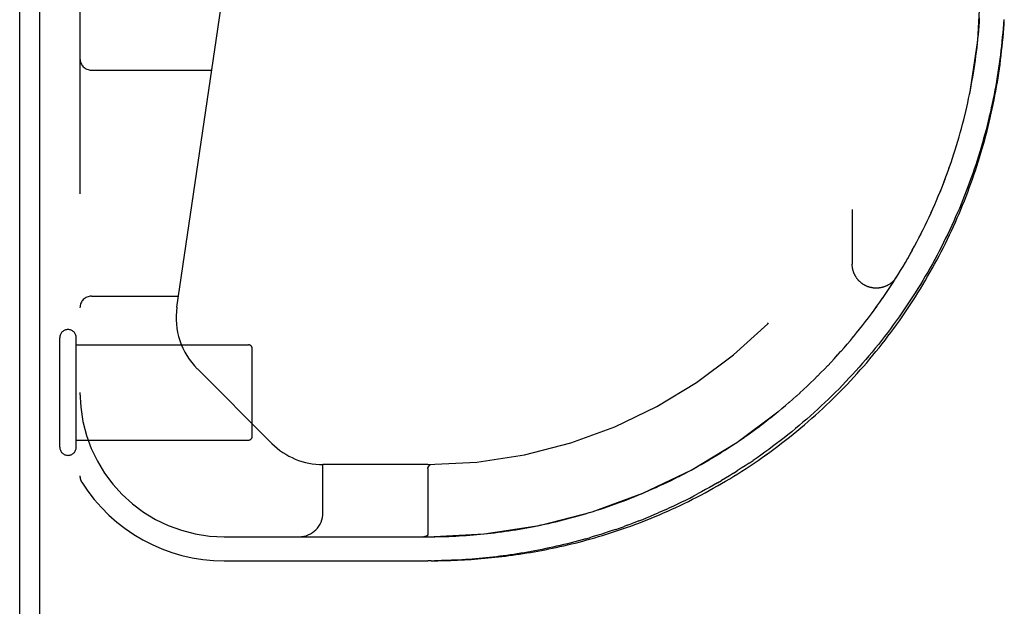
# Model space of a CAD drawing. Header units: inches. Extents: x 0 to 179, y 0 to 116.
# Tile 21 of 234: x 32.69 to 35.25, y 17.01 to 18.53. Entities that reach past the tile are written whole.
import ezdxf

# ---------------------------------------------------------------- set-up
doc = ezdxf.new("R2010")
doc.units = ezdxf.units.IN
doc.header["$LTSCALE"] = 9.842105
doc.header["$MEASUREMENT"] = 0
doc.linetypes.add('HIDDEN', pattern=[0.2, 0.1, -0.1])
doc.layers.get('0').update_dxf_attribs({"linetype": 'CONTINUOUS'})
doc.layers.add('DEFAULT_2', color=8, linetype='HIDDEN')
doc.layers.add('LEFTHAND_DOOR_ASSEMBLY', color=7, linetype='CONTINUOUS')

msp = doc.modelspace()

# ---------------------------------------------------------------- linework, layer by layer
at = {"color": 7, "linetype": 'Continuous'}
msp.add_line((32.7465, 7.7804), (32.7465, 19.5504), dxfattribs=at)
at = {"color": 3, "linetype": 'Continuous'}
msp.add_line((32.6945, 7.8914), (32.6945, 19.4394), dxfattribs=at)
at = {"layer": 'DEFAULT_2', "color": 8, "linetype": 'HIDDEN'}
for p, q in [((32.7985, 17.4194), (32.7985, 17.7034)), ((32.8415, 17.4194), (32.8415, 17.7034)), ((32.8415, 17.6854), (33.2885, 17.6854)), ((33.2985, 17.4474), (33.2985, 17.6754)), ((32.8415, 17.4374), (33.2885, 17.4374))]:
    msp.add_line(p, q, dxfattribs=at)
for centre, radius, start, end in [((32.82, 17.7034), 0.0215, 360, 180), ((33.2885, 17.6754), 0.01, 360, 90), ((33.2885, 17.4474), 0.01, 270, 0), ((32.82, 17.4194), 0.0215, 180, 0)]:
    msp.add_arc(centre, radius, start, end, dxfattribs=at)
at = {"layer": 'LEFTHAND_DOOR_ASSEMBLY', "color": 8, "linetype": 'HIDDEN'}
for p, q in [((32.851, 19.0614), (32.851, 17.3445)), ((33.1029, 17.7828), (33.2861, 19.0296)), ((35.187, 18.5128), (35.1878, 18.5239)), ((35.1878, 18.5238), (35.1885, 18.5349)), ((35.1851, 18.4907), (35.1861, 18.5018)), ((35.1861, 18.5018), (35.187, 18.5128)), ((35.1829, 18.4686), (35.184, 18.4797)), ((35.184, 18.4797), (35.1851, 18.4907)), ((35.1789, 18.4354), (35.1803, 18.4465)), ((35.1803, 18.4465), (35.1817, 18.4576)), ((35.1817, 18.4576), (35.1829, 18.4686)), ((35.1758, 18.4133), (35.1774, 18.4244)), ((35.1774, 18.4244), (35.1789, 18.4355)), ((32.881, 18.3989), (33.1934, 18.3989)), ((35.1724, 18.3912), (35.1742, 18.4023)), ((35.1742, 18.4022), (35.1758, 18.4133)), ((35.1644, 18.3469), (35.1666, 18.358)), ((35.1285, 18.203), (35.1318, 18.2142)), ((35.1318, 18.2141), (35.1351, 18.2252)), ((35.1025, 18.126), (35.1065, 18.1371)), ((35.1065, 18.1371), (35.1104, 18.148)), ((35.0718, 18.0494), (35.0765, 18.0604)), ((34.8574, 18.0364), (34.8574, 17.8948)), ((35.0622, 18.0278), (35.067, 18.0387)), ((35.0361, 17.9737), (35.0416, 17.9846)), ((35.0415, 17.9845), (35.0469, 17.9954)), ((35.0307, 17.963), (35.0362, 17.9739)), ((35.0136, 17.931), (35.0194, 17.9418)), ((35.0194, 17.9418), (35.0251, 17.9524)), ((34.9956, 17.8992), (35.0018, 17.9099)), ((35.0017, 17.9097), (35.0078, 17.9205)), ((35.0077, 17.9203), (35.0137, 17.9311)), ((34.9831, 17.8782), (34.9895, 17.8888)), ((34.9894, 17.8887), (34.9957, 17.8993)), ((34.9636, 17.8469), (34.9703, 17.8574)), ((34.9702, 17.8573), (34.9768, 17.8679)), ((34.9767, 17.8677), (34.9832, 17.8783)), ((34.95, 17.8262), (34.957, 17.8367)), ((34.9568, 17.8365), (34.9637, 17.847)), ((32.881, 17.8114), (33.1071, 17.8114)), ((34.929, 17.7955), (34.9362, 17.8059)), ((34.9361, 17.8057), (34.9432, 17.8161)), ((34.9431, 17.8159), (34.9501, 17.8264)), ((34.9146, 17.7755), (34.9219, 17.7856)), ((34.892, 17.7454), (34.8997, 17.7555)), ((34.8996, 17.7553), (34.9072, 17.7655)), ((34.9071, 17.7653), (34.9146, 17.7755)), ((34.8765, 17.7257), (34.8845, 17.7357)), ((34.8843, 17.7355), (34.8921, 17.7455)), ((34.8526, 17.6966), (34.8608, 17.7064)), ((34.8607, 17.7062), (34.8688, 17.7161)), ((34.8687, 17.7159), (34.8767, 17.7258)), ((34.8279, 17.668), (34.8364, 17.6777)), ((34.8362, 17.6775), (34.8446, 17.6872)), ((34.8445, 17.687), (34.8528, 17.6967)), ((34.811, 17.6493), (34.8196, 17.6588)), ((34.8195, 17.6586), (34.8281, 17.6682)), ((34.785, 17.6218), (34.7939, 17.6311)), ((34.7937, 17.6309), (34.8026, 17.6403)), ((34.8024, 17.6401), (34.8111, 17.6495)), ((33.3495, 17.429), (33.156, 17.6225)), ((34.7582, 17.5951), (34.7674, 17.6041)), ((34.7672, 17.6039), (34.7763, 17.613)), ((34.7761, 17.6128), (34.7851, 17.622)), ((34.7308, 17.569), (34.7403, 17.5778)), ((34.74, 17.5776), (34.7494, 17.5865)), ((34.7492, 17.5863), (34.7584, 17.5953)), ((34.7029, 17.5438), (34.7125, 17.5523)), ((34.7123, 17.5521), (34.7218, 17.5607)), ((34.7216, 17.5605), (34.7311, 17.5692)), ((34.6743, 17.5193), (34.6841, 17.5276)), ((34.6839, 17.5274), (34.6936, 17.5357)), ((34.6934, 17.5355), (34.7031, 17.544)), ((34.6453, 17.4958), (34.6553, 17.5037)), ((34.655, 17.5035), (34.6649, 17.5116)), ((34.6647, 17.5114), (34.6745, 17.5195)), ((34.6059, 17.4658), (34.6161, 17.4733)), ((34.6158, 17.4731), (34.6259, 17.4808)), ((34.6257, 17.4806), (34.6358, 17.4883)), ((34.6355, 17.4881), (34.6455, 17.496)), ((34.5761, 17.4444), (34.5863, 17.4516)), ((34.586, 17.4514), (34.5963, 17.4587)), ((34.596, 17.4585), (34.6062, 17.466)), ((34.5358, 17.4173), (34.5462, 17.4241)), ((34.5459, 17.4239), (34.5562, 17.4308)), ((34.556, 17.4306), (34.5663, 17.4376)), ((34.566, 17.4375), (34.5763, 17.4446)), ((34.4953, 17.392), (34.5057, 17.3983)), ((34.5054, 17.3982), (34.5158, 17.4046)), ((34.5155, 17.4044), (34.5259, 17.411)), ((34.5256, 17.4108), (34.536, 17.4175)), ((33.4824, 17.2489), (33.4824, 17.3739)), ((33.7547, 17.3739), (33.4824, 17.3739)), ((33.7612, 17.3739), (33.7615, 17.3739)), ((33.7614, 17.3739), (33.7616, 17.3739)), ((34.4551, 17.3687), (34.4653, 17.3745)), ((34.4651, 17.3743), (34.4753, 17.3802)), ((34.4751, 17.3801), (34.4854, 17.3861)), ((34.4852, 17.386), (34.4955, 17.3922)), ((34.5897, 17.3777), (34.5999, 17.3846)), ((33.7547, 17.3636), (33.7547, 17.192)), ((33.7571, 17.3694), (33.7559, 17.3677)), ((33.7559, 17.3677), (33.7571, 17.3694)), ((34.406, 17.3425), (34.4159, 17.3476)), ((34.4157, 17.3475), (34.4257, 17.3527)), ((34.4255, 17.3526), (34.4355, 17.358)), ((34.4353, 17.3579), (34.4454, 17.3633)), ((34.4452, 17.3632), (34.4553, 17.3688)), ((34.5486, 17.3512), (34.5589, 17.3576)), ((34.3483, 17.3148), (34.3579, 17.3192)), ((34.3867, 17.3329), (34.3965, 17.3377)), ((34.3963, 17.3377), (34.4062, 17.3426)), ((34.5074, 17.3264), (34.5177, 17.3324)), ((34.2231, 17.2649), (34.233, 17.2684)), ((34.1646, 17.2461), (34.1744, 17.2491)), ((34.184, 17.2521), (34.1939, 17.2552)), ((34.1938, 17.2552), (34.2037, 17.2584)), ((34.2036, 17.2584), (34.2135, 17.2616)), ((34.2134, 17.2616), (34.2232, 17.265)), ((34.273, 17.2162), (34.2631, 17.2126)), ((34.273, 17.2162), (34.283, 17.2199)), ((33.7545, 17.1907), (33.7545, 17.1909)), ((33.226, 17.1864), (33.7547, 17.1864)), ((33.7426, 17.1864), (33.742, 17.1864)), ((33.7437, 17.1864), (33.7432, 17.1864)), ((33.7442, 17.1865), (33.7448, 17.1865)), ((33.7447, 17.1865), (33.7453, 17.1866)), ((33.7452, 17.1866), (33.7457, 17.1866)), ((33.7457, 17.1866), (33.7462, 17.1867)), ((33.7462, 17.1867), (33.7466, 17.1867)), ((33.7466, 17.1867), (33.7471, 17.1868)), ((34.1653, 17.1811), (34.1749, 17.1839)), ((33.226, 17.1239), (33.7547, 17.1239)), ((33.7636, 17.1239), (33.7547, 17.1239)), ((33.7632, 17.1239), (33.7724, 17.124))]:
    msp.add_line(p, q, dxfattribs=at)
for points in [[(35.2509, 18.5302), (35.2502, 18.5187), (35.2493, 18.5073), (35.2484, 18.4958), (35.2474, 18.4844), (35.2463, 18.4729), (35.2451, 18.4614), (35.2438, 18.45), (35.2424, 18.4385), (35.2409, 18.427), (35.2394, 18.4156), (35.2377, 18.4041), (35.236, 18.3926), (35.2342, 18.3812), (35.2323, 18.3697), (35.2303, 18.3582), (35.2282, 18.3468), (35.226, 18.3353), (35.2237, 18.3238), (35.2213, 18.3124), (35.2188, 18.3009), (35.2163, 18.2895), (35.2136, 18.278), (35.2109, 18.2666), (35.208, 18.2552), (35.2051, 18.2437), (35.2021, 18.2323), (35.1989, 18.2209), (35.1957, 18.2095), (35.1924, 18.1981), (35.189, 18.1867), (35.1855, 18.1753), (35.1819, 18.164), (35.1782, 18.1526), (35.1744, 18.1412), (35.1705, 18.1299), (35.1665, 18.1186), (35.1624, 18.1073), (35.1582, 18.096), (35.1539, 18.0847), (35.1495, 18.0734), (35.1451, 18.0622), (35.1405, 18.0509), (35.1358, 18.0397), (35.131, 18.0285), (35.1261, 18.0173), (35.1212, 18.0062), (35.1161, 17.995), (35.1109, 17.9839), (35.1056, 17.9728), (35.1002, 17.9618), (35.0948, 17.9507), (35.0892, 17.9397), (35.0835, 17.9287), (35.0777, 17.9178), (35.0718, 17.9068), (35.0659, 17.8959), (35.0598, 17.885), (35.0536, 17.8742), (35.0473, 17.8634), (35.0409, 17.8526), (35.0344, 17.8419), (35.0278, 17.8312), (35.0212, 17.8206), (35.0144, 17.8099), (35.0075, 17.7994), (35.0005, 17.7888), (34.9934, 17.7784), (34.9862, 17.7679), (34.979, 17.7575), (34.9716, 17.7472), (34.9641, 17.7369), (34.9565, 17.7266), (34.9489, 17.7165), (34.9411, 17.7063), (34.9333, 17.6962), (34.9253, 17.6862), (34.9173, 17.6763), (34.9092, 17.6664), (34.9009, 17.6565), (34.8926, 17.6468), (34.8842, 17.6371), (34.8758, 17.6274), (34.8672, 17.6179), (34.8585, 17.6084), (34.8498, 17.5989), (34.841, 17.5896), (34.8321, 17.5803), (34.8231, 17.5711), (34.8141, 17.562), (34.8049, 17.553), (34.7957, 17.544), (34.7865, 17.5352), (34.7771, 17.5264), (34.7677, 17.5177), (34.7583, 17.5091), (34.7488, 17.5006), (34.7392, 17.4922), (34.7295, 17.4838), (34.7198, 17.4756), (34.7101, 17.4675), (34.7002, 17.4594), (34.6904, 17.4515), (34.6805, 17.4436), (34.6705, 17.4359), (34.6605, 17.4283), (34.6505, 17.4207), (34.6404, 17.4133), (34.6303, 17.406), (34.6202, 17.3987), (34.6101, 17.3916), (34.5999, 17.3846)], [(35.2444, 18.4369), (35.2457, 18.4486), (35.247, 18.4602), (35.2481, 18.4718), (35.2492, 18.4834), (35.2502, 18.495), (35.2511, 18.5066), (35.2519, 18.5182), (35.2526, 18.5299)], [(33.7632, 17.1239), (33.7718, 17.124), (33.7804, 17.1241), (33.7891, 17.1243), (33.7977, 17.1245), (33.8063, 17.1247), (33.8149, 17.125), (33.8236, 17.1253), (33.8323, 17.1257), (33.841, 17.1262), (33.8497, 17.1266), (33.8584, 17.1272), (33.8672, 17.1277), (33.8759, 17.1284), (33.8847, 17.129), (33.8936, 17.1298), (33.9025, 17.1305), (33.9114, 17.1314), (33.9203, 17.1322), (33.9293, 17.1332), (33.9383, 17.1342), (33.9474, 17.1352), (33.9565, 17.1363), (33.9656, 17.1375), (33.9748, 17.1387), (33.984, 17.14), (33.9932, 17.1414), (34.0026, 17.1428), (34.0119, 17.1443), (34.0213, 17.1458), (34.0308, 17.1474), (34.0402, 17.1491), (34.0498, 17.1509), (34.0594, 17.1527), (34.069, 17.1546), (34.0787, 17.1566), (34.0884, 17.1587), (34.0982, 17.1608), (34.108, 17.163), (34.1179, 17.1653), (34.1278, 17.1677), (34.1378, 17.1701), (34.1478, 17.1727), (34.1579, 17.1753), (34.168, 17.1781), (34.1781, 17.1809), (34.1883, 17.1838), (34.1986, 17.1868), (34.2089, 17.1898), (34.2192, 17.193), (34.2296, 17.1963), (34.24, 17.1997), (34.2504, 17.2032), (34.2609, 17.2067), (34.2714, 17.2104), (34.2819, 17.2142), (34.2925, 17.2181), (34.3031, 17.2221), (34.3138, 17.2262), (34.3244, 17.2304), (34.3351, 17.2347), (34.3458, 17.2391), (34.3565, 17.2436), (34.3672, 17.2482), (34.378, 17.2529), (34.3888, 17.2578), (34.3995, 17.2627), (34.4103, 17.2678), (34.4211, 17.273), (34.4319, 17.2783), (34.4427, 17.2837), (34.4534, 17.2892), (34.4642, 17.2948), (34.475, 17.3005), (34.4857, 17.3063), (34.4965, 17.3123), (34.5072, 17.3183), (34.5179, 17.3245), (34.5286, 17.3308), (34.5392, 17.3371), (34.5498, 17.3436), (34.5604, 17.3502), (34.571, 17.3569), (34.5815, 17.3637), (34.592, 17.3706), (34.6024, 17.3776), (34.6128, 17.3847), (34.6231, 17.3919), (34.6335, 17.3992), (34.6437, 17.4066), (34.6539, 17.4141), (34.6641, 17.4217), (34.6741, 17.4294), (34.6842, 17.4371), (34.6941, 17.445), (34.7041, 17.453), (34.7139, 17.461), (34.7237, 17.4692), (34.7334, 17.4774), (34.743, 17.4857), (34.7526, 17.4941), (34.7621, 17.5026), (34.7715, 17.5111), (34.7808, 17.5198), (34.7901, 17.5285), (34.7993, 17.5373), (34.8084, 17.5461), (34.8175, 17.5551), (34.8264, 17.5641), (34.8353, 17.5732), (34.8441, 17.5824), (34.8528, 17.5916), (34.8614, 17.6009), (34.8699, 17.6103), (34.8783, 17.6197), (34.8867, 17.6292), (34.895, 17.6387), (34.9031, 17.6483), (34.9112, 17.658), (34.9192, 17.6678), (34.9271, 17.6775), (34.9349, 17.6874), (34.9427, 17.6973), (34.9503, 17.7073), (34.9578, 17.7173), (34.9653, 17.7273), (34.9726, 17.7374), (34.9799, 17.7476), (34.987, 17.7578), (34.9941, 17.7681), (35.0011, 17.7784), (35.0079, 17.7887), (35.0147, 17.7991), (35.0214, 17.8096), (35.028, 17.82), (35.0345, 17.8306), (35.0409, 17.8411), (35.0472, 17.8517), (35.0534, 17.8623), (35.0595, 17.873), (35.0655, 17.8837), (35.0714, 17.8945), (35.0773, 17.9052), (35.083, 17.9161), (35.0886, 17.9269), (35.0942, 17.9378), (35.0996, 17.9487), (35.1049, 17.9596), (35.1102, 17.9706), (35.1153, 17.9816), (35.1204, 17.9926), (35.1254, 18.0036), (35.1302, 18.0147), (35.135, 18.0258), (35.1397, 18.0369), (35.1443, 18.0481), (35.1488, 18.0593), (35.1531, 18.0705), (35.1574, 18.0817), (35.1616, 18.0929), (35.1658, 18.1042), (35.1698, 18.1155), (35.1737, 18.1268), (35.1775, 18.1381), (35.1812, 18.1494), (35.1849, 18.1608), (35.1884, 18.1721), (35.1919, 18.1835), (35.1952, 18.1949), (35.1985, 18.2063), (35.2017, 18.2178), (35.2047, 18.2292), (35.2077, 18.2407), (35.2106, 18.2521), (35.2134, 18.2636), (35.2161, 18.2751), (35.2187, 18.2866), (35.2213, 18.2981), (35.2237, 18.3097), (35.226, 18.3212), (35.2283, 18.3327), (35.2304, 18.3443), (35.2325, 18.3559), (35.2345, 18.3674), (35.2363, 18.379), (35.2381, 18.3906), (35.2398, 18.4022), (35.2414, 18.4138), (35.243, 18.4254), (35.2444, 18.437)], [(35.1666, 18.3579), (35.1686, 18.369), (35.1705, 18.3801), (35.1724, 18.3912)], [(35.1666, 18.358), (35.1686, 18.3691), (35.1705, 18.3801)], [(35.135, 18.2251), (35.1382, 18.2362), (35.1412, 18.2472), (35.1442, 18.2583), (35.147, 18.2693), (35.1498, 18.2804), (35.1525, 18.2915), (35.155, 18.3026), (35.1575, 18.3136), (35.1599, 18.3247), (35.1622, 18.3358), (35.1644, 18.3469)], [(35.1351, 18.2252), (35.1382, 18.2363), (35.1412, 18.2473), (35.1442, 18.2584), (35.147, 18.2694), (35.1498, 18.2805), (35.1525, 18.2916), (35.155, 18.3026), (35.1575, 18.3137), (35.1599, 18.3248), (35.1622, 18.3358)], [(35.1142, 18.1589), (35.1179, 18.17), (35.1215, 18.181), (35.1251, 18.192), (35.1285, 18.2031)], [(35.1143, 18.159), (35.118, 18.1701), (35.1216, 18.1811), (35.1251, 18.1921)], [(35.1065, 18.1369), (35.1104, 18.1479), (35.1143, 18.159)], [(35.0765, 18.0603), (35.081, 18.0712), (35.0855, 18.0821), (35.0899, 18.0931), (35.0942, 18.104), (35.0984, 18.115), (35.1026, 18.1261)], [(35.0765, 18.0604), (35.0811, 18.0714), (35.0856, 18.0823), (35.09, 18.0932), (35.0943, 18.1041), (35.0985, 18.1151)], [(35.0621, 18.0277), (35.067, 18.0386), (35.0718, 18.0496)], [(35.0468, 17.9953), (35.052, 18.0061), (35.0571, 18.0169), (35.0622, 18.0278)], [(35.0469, 17.9954), (35.0521, 18.0062), (35.0572, 18.017)], [(35.0194, 17.9416), (35.0251, 17.9523), (35.0307, 17.9631)], [(34.9729, 17.8617), (34.9723, 17.8608), (34.9717, 17.8598), (34.9711, 17.8589), (34.9705, 17.858), (34.9698, 17.8571), (34.9691, 17.8562), (34.9684, 17.8553), (34.9676, 17.8544), (34.9669, 17.8536), (34.9661, 17.8527), (34.9654, 17.8519), (34.9646, 17.8511), (34.9638, 17.8503), (34.963, 17.8495), (34.9621, 17.8487), (34.9613, 17.8479), (34.9604, 17.8472), (34.9595, 17.8465), (34.9586, 17.8457), (34.9577, 17.845), (34.9568, 17.8444), (34.9559, 17.8437), (34.955, 17.8431), (34.954, 17.8424), (34.9531, 17.8418), (34.9521, 17.8412), (34.9511, 17.8406), (34.9501, 17.8401), (34.9491, 17.8395), (34.9481, 17.839), (34.9471, 17.8385), (34.9461, 17.838), (34.945, 17.8376), (34.944, 17.8371), (34.9429, 17.8367), (34.9419, 17.8363), (34.9408, 17.8359), (34.9397, 17.8355), (34.9386, 17.8352), (34.9375, 17.8348), (34.9364, 17.8345), (34.9353, 17.8342), (34.9342, 17.834), (34.9331, 17.8337), (34.932, 17.8335), (34.9309, 17.8333), (34.9298, 17.8331), (34.9286, 17.8329), (34.9275, 17.8328), (34.9264, 17.8326), (34.9252, 17.8325), (34.9241, 17.8325), (34.923, 17.8324), (34.9218, 17.8323), (34.9207, 17.8323), (34.9196, 17.8323), (34.9184, 17.8323), (34.9173, 17.8324), (34.9161, 17.8324), (34.915, 17.8325), (34.9139, 17.8326), (34.9127, 17.8327), (34.9116, 17.8329), (34.9105, 17.833), (34.9094, 17.8332), (34.9082, 17.8334), (34.9071, 17.8336), (34.906, 17.8339), (34.9049, 17.8341), (34.9038, 17.8344), (34.9027, 17.8347), (34.9016, 17.8351), (34.9005, 17.8354), (34.8995, 17.8358), (34.8984, 17.8361), (34.8973, 17.8365), (34.8963, 17.837), (34.8952, 17.8374), (34.8942, 17.8379), (34.8931, 17.8383), (34.8921, 17.8388), (34.8911, 17.8394), (34.8901, 17.8399), (34.8891, 17.8404), (34.8881, 17.841), (34.8871, 17.8416), (34.8862, 17.8422), (34.8852, 17.8428), (34.8843, 17.8435), (34.8834, 17.8441), (34.8824, 17.8448), (34.8815, 17.8455), (34.8806, 17.8462), (34.8798, 17.8469), (34.8789, 17.8477), (34.878, 17.8484), (34.8772, 17.8492), (34.8764, 17.85), (34.8756, 17.8508), (34.8748, 17.8516), (34.874, 17.8524), (34.8732, 17.8533), (34.8725, 17.8541), (34.8717, 17.855), (34.871, 17.8559), (34.8703, 17.8568), (34.8696, 17.8577), (34.869, 17.8586), (34.8683, 17.8595), (34.8677, 17.8605), (34.8671, 17.8615), (34.8665, 17.8624), (34.8659, 17.8634), (34.8653, 17.8644), (34.8648, 17.8654), (34.8643, 17.8664), (34.8638, 17.8674), (34.8633, 17.8684), (34.8628, 17.8695), (34.8623, 17.8705), (34.8619, 17.8716), (34.8615, 17.8726), (34.8611, 17.8737), (34.8607, 17.8748), (34.8604, 17.8759), (34.86, 17.877), (34.8597, 17.878), (34.8594, 17.8791), (34.8592, 17.8802), (34.8589, 17.8814), (34.8587, 17.8825), (34.8584, 17.8836), (34.8583, 17.8847), (34.8581, 17.8858), (34.8579, 17.887), (34.8578, 17.8881), (34.8577, 17.8892), (34.8576, 17.8904), (34.8575, 17.8915), (34.8575, 17.8926), (34.8574, 17.8938), (34.8574, 17.8948)], [(34.6741, 17.4294), (34.6842, 17.4371), (34.6941, 17.445), (34.704, 17.453), (34.7139, 17.461), (34.7237, 17.4692), (34.7334, 17.4774), (34.743, 17.4857), (34.7526, 17.4941), (34.7621, 17.5026), (34.7715, 17.5111), (34.7808, 17.5198), (34.7901, 17.5285), (34.7993, 17.5373), (34.8084, 17.5461), (34.8175, 17.5551), (34.8264, 17.5641), (34.8353, 17.5732), (34.8441, 17.5824), (34.8528, 17.5916), (34.8614, 17.6009), (34.8699, 17.6102), (34.8783, 17.6197), (34.8867, 17.6292), (34.895, 17.6387), (34.9031, 17.6483), (34.9112, 17.658), (34.9192, 17.6678), (34.9271, 17.6775), (34.9349, 17.6874), (34.9427, 17.6973), (34.9503, 17.7073), (34.9578, 17.7173), (34.9653, 17.7273), (34.9726, 17.7374), (34.9799, 17.7476), (34.987, 17.7578), (34.9941, 17.7681), (35.0011, 17.7784), (35.0079, 17.7887), (35.0147, 17.7991), (35.0214, 17.8095), (35.028, 17.82), (35.0345, 17.8305), (35.0409, 17.8411)], [(34.9145, 17.7753), (34.9218, 17.7854), (34.9291, 17.7957)], [(33.7718, 17.124), (33.7804, 17.1241), (33.789, 17.1243), (33.7977, 17.1245), (33.8063, 17.1247), (33.8149, 17.125), (33.8236, 17.1253), (33.8323, 17.1257), (33.8409, 17.1262), (33.8497, 17.1266), (33.8584, 17.1272), (33.8671, 17.1277), (33.8759, 17.1284), (33.8847, 17.129), (33.8936, 17.1298), (33.9025, 17.1305), (33.9114, 17.1314), (33.9203, 17.1322), (33.9293, 17.1332), (33.9383, 17.1342), (33.9474, 17.1352), (33.9565, 17.1363), (33.9656, 17.1375), (33.9748, 17.1387), (33.984, 17.14), (33.9932, 17.1414), (34.0025, 17.1428), (34.0119, 17.1443), (34.0213, 17.1458), (34.0307, 17.1474), (34.0402, 17.1491), (34.0498, 17.1509), (34.0594, 17.1527), (34.069, 17.1546), (34.0787, 17.1566), (34.0884, 17.1587), (34.0982, 17.1608), (34.108, 17.163), (34.1179, 17.1653), (34.1278, 17.1677), (34.1378, 17.1701), (34.1478, 17.1727), (34.1579, 17.1753), (34.168, 17.178), (34.1781, 17.1809), (34.1883, 17.1838), (34.1986, 17.1868), (34.2089, 17.1898), (34.2192, 17.193), (34.2295, 17.1963), (34.24, 17.1997), (34.2504, 17.2032), (34.2609, 17.2067), (34.2714, 17.2104), (34.2819, 17.2142), (34.2925, 17.2181), (34.3031, 17.2221), (34.3138, 17.2262), (34.3244, 17.2304), (34.3351, 17.2347), (34.3458, 17.2391), (34.3565, 17.2436), (34.3672, 17.2482), (34.378, 17.2529), (34.3888, 17.2578), (34.3995, 17.2627), (34.4103, 17.2678), (34.4211, 17.273), (34.4319, 17.2783), (34.4426, 17.2837), (34.4534, 17.2892), (34.4642, 17.2948), (34.475, 17.3005), (34.4857, 17.3063), (34.4965, 17.3123), (34.5072, 17.3183), (34.5179, 17.3245), (34.5285, 17.3308), (34.5392, 17.3371), (34.5498, 17.3436), (34.5604, 17.3502), (34.571, 17.3569), (34.5815, 17.3637), (34.592, 17.3706), (34.6024, 17.3776), (34.6128, 17.3847), (34.6231, 17.3919), (34.6334, 17.3992), (34.6437, 17.4066), (34.6539, 17.4141), (34.6641, 17.4217)], [(33.7571, 17.3694), (33.7575, 17.37), (33.7577, 17.3703), (33.7579, 17.3706), (33.7581, 17.3709), (33.7583, 17.3711), (33.7585, 17.3714), (33.7587, 17.3716), (33.7588, 17.3719)], [(33.7588, 17.3719), (33.7586, 17.3717), (33.7585, 17.3714), (33.7583, 17.3712), (33.7581, 17.3709), (33.7579, 17.3706), (33.7577, 17.3704), (33.7575, 17.3701), (33.7571, 17.3694)], [(33.7588, 17.3719), (33.759, 17.3721), (33.7592, 17.3723), (33.7593, 17.3725), (33.7595, 17.3727), (33.7597, 17.3728), (33.7598, 17.373), (33.76, 17.3731), (33.7601, 17.3733), (33.7603, 17.3734), (33.7604, 17.3735), (33.7606, 17.3736), (33.7607, 17.3737), (33.7609, 17.3738), (33.761, 17.3738), (33.7612, 17.3739), (33.7613, 17.3739)], [(33.7612, 17.3739), (33.7611, 17.3739), (33.7609, 17.3738), (33.7608, 17.3738), (33.7607, 17.3737), (33.7605, 17.3736), (33.7604, 17.3735), (33.7602, 17.3734), (33.7601, 17.3733), (33.7599, 17.3732), (33.7598, 17.373), (33.7596, 17.3729), (33.7595, 17.3727), (33.7593, 17.3725), (33.7591, 17.3723), (33.759, 17.3721), (33.7588, 17.3719)], [(34.5897, 17.3777), (34.5794, 17.3709), (34.5692, 17.3642), (34.5589, 17.3576)], [(33.7547, 17.3636), (33.7547, 17.3639), (33.7547, 17.3641), (33.7547, 17.3643), (33.7548, 17.3645), (33.7548, 17.3648), (33.7548, 17.365), (33.7549, 17.3652), (33.7549, 17.3654), (33.755, 17.3656), (33.755, 17.3658), (33.7551, 17.366), (33.7552, 17.3662), (33.7552, 17.3664), (33.7553, 17.3666), (33.7554, 17.3668), (33.7555, 17.367), (33.7556, 17.3672), (33.7557, 17.3673), (33.7558, 17.3675), (33.7559, 17.3677)], [(33.7559, 17.3677), (33.7558, 17.3675), (33.7557, 17.3674), (33.7556, 17.3672), (33.7555, 17.367), (33.7554, 17.3668), (33.7553, 17.3666), (33.7552, 17.3664)], [(34.5486, 17.3512), (34.5383, 17.3448), (34.528, 17.3385), (34.5177, 17.3324)], [(34.3579, 17.3192), (34.3675, 17.3237), (34.3771, 17.3282), (34.3868, 17.333)], [(34.3579, 17.3192), (34.3676, 17.3237), (34.3772, 17.3283)], [(34.5074, 17.3264), (34.4971, 17.3204), (34.4868, 17.3146), (34.4765, 17.3089), (34.4662, 17.3033), (34.4558, 17.2978)], [(34.2329, 17.2683), (34.2426, 17.2718), (34.2523, 17.2753), (34.2619, 17.2789), (34.2716, 17.2826), (34.2812, 17.2864), (34.2908, 17.2902), (34.3004, 17.2941)], [(34.233, 17.2684), (34.2427, 17.2718), (34.2523, 17.2754), (34.262, 17.279), (34.2716, 17.2826), (34.2812, 17.2864), (34.2908, 17.2902), (34.3004, 17.2941), (34.3099, 17.2981), (34.3195, 17.3021), (34.3291, 17.3062), (34.3387, 17.3105), (34.3483, 17.3148)], [(34.3099, 17.2981), (34.3195, 17.3021), (34.3291, 17.3063), (34.3387, 17.3105)], [(34.3738, 17.2575), (34.384, 17.2622), (34.3942, 17.267), (34.4045, 17.2718), (34.4147, 17.2768), (34.425, 17.2819), (34.4353, 17.2871), (34.4455, 17.2924), (34.4558, 17.2978)], [(34.1162, 17.2326), (34.1258, 17.2352), (34.1354, 17.2378), (34.1451, 17.2405), (34.1548, 17.2433), (34.1646, 17.2461)], [(34.1163, 17.2327), (34.1259, 17.2352), (34.1355, 17.2378), (34.1452, 17.2405), (34.1549, 17.2433)], [(34.1645, 17.2461), (34.1743, 17.249), (34.1841, 17.2521)], [(34.303, 17.2276), (34.313, 17.2316), (34.3231, 17.2357), (34.3332, 17.2399), (34.3433, 17.2441), (34.3535, 17.2485)], [(34.3738, 17.2575), (34.3636, 17.253), (34.3535, 17.2485)], [(34.04, 17.215), (34.0495, 17.217), (34.0589, 17.219), (34.0684, 17.2211), (34.0779, 17.2232), (34.0875, 17.2255), (34.097, 17.2278), (34.1066, 17.2302), (34.1163, 17.2327)], [(34.0401, 17.215), (34.0495, 17.217), (34.059, 17.219), (34.0685, 17.2211), (34.078, 17.2233), (34.0875, 17.2255), (34.0971, 17.2278), (34.1067, 17.2302)], [(34.303, 17.2276), (34.293, 17.2237), (34.283, 17.2199)], [(33.7547, 17.192), (33.7547, 17.1919), (33.7547, 17.1917), (33.7547, 17.1916), (33.7547, 17.1914), (33.7546, 17.1913), (33.7546, 17.1911), (33.7546, 17.191), (33.7545, 17.1909), (33.7545, 17.1907), (33.7544, 17.1906), (33.7543, 17.1905), (33.7543, 17.1903), (33.7542, 17.1902), (33.7541, 17.1901), (33.754, 17.19), (33.7539, 17.1898), (33.7538, 17.1897), (33.7537, 17.1896), (33.7536, 17.1895), (33.7535, 17.1894), (33.7534, 17.1892), (33.7532, 17.1891), (33.7531, 17.189), (33.7529, 17.1889), (33.7528, 17.1888), (33.7526, 17.1887), (33.7525, 17.1886), (33.7523, 17.1885), (33.7521, 17.1883), (33.7519, 17.1882), (33.7517, 17.1881), (33.7515, 17.188), (33.7512, 17.1879), (33.751, 17.1878), (33.7507, 17.1877), (33.7505, 17.1876), (33.7502, 17.1875), (33.7499, 17.1874), (33.7496, 17.1873), (33.7493, 17.1873), (33.749, 17.1872), (33.7486, 17.1871), (33.7483, 17.187), (33.7479, 17.1869), (33.7475, 17.1868), (33.7471, 17.1868)], [(33.7547, 17.1864), (33.7638, 17.1864), (33.7729, 17.1865), (33.782, 17.1867), (33.7911, 17.1869), (33.8002, 17.1871), (33.8093, 17.1874), (33.8184, 17.1878), (33.8275, 17.1883), (33.8366, 17.1887), (33.8457, 17.1893), (33.8548, 17.1899), (33.864, 17.1906), (33.8731, 17.1913), (33.8823, 17.1921), (33.8914, 17.1929), (33.9006, 17.1938), (33.9098, 17.1948), (33.919, 17.1958), (33.9282, 17.1969), (33.9374, 17.1981), (33.9467, 17.1993), (33.956, 17.2006)], [(33.7729, 17.1865), (33.782, 17.1867), (33.7911, 17.1869), (33.8002, 17.1871), (33.8093, 17.1874), (33.8184, 17.1878), (33.8275, 17.1883), (33.8366, 17.1887), (33.8457, 17.1893), (33.8548, 17.1899), (33.864, 17.1906), (33.8731, 17.1913), (33.8823, 17.1921), (33.8915, 17.1929), (33.9006, 17.1938), (33.9098, 17.1948), (33.919, 17.1958), (33.9282, 17.1969), (33.9375, 17.1981), (33.9467, 17.1993)], [(33.9559, 17.2006), (33.9652, 17.2019), (33.9745, 17.2033), (33.9838, 17.2048), (33.9932, 17.2063)], [(33.956, 17.2006), (33.9653, 17.2019), (33.9746, 17.2033), (33.9839, 17.2048)], [(33.9931, 17.2063), (34.0025, 17.2079), (34.0118, 17.2096), (34.0212, 17.2113), (34.0306, 17.2132), (34.0401, 17.215)], [(33.9932, 17.2063), (34.0025, 17.2079), (34.0119, 17.2096), (34.0213, 17.2114), (34.0307, 17.2132)], [(34.2433, 17.2056), (34.2334, 17.2023), (34.2236, 17.199), (34.2138, 17.1958), (34.2041, 17.1927), (34.1943, 17.1897), (34.1846, 17.1868), (34.1749, 17.1839)], [(34.2433, 17.2056), (34.2532, 17.2091), (34.2631, 17.2126)], [(33.7419, 17.1864), (33.7425, 17.1864), (33.7432, 17.1864)], [(33.7431, 17.1864), (33.7437, 17.1864), (33.7442, 17.1865)], [(34.1653, 17.1811), (34.1557, 17.1784), (34.1461, 17.1758), (34.1365, 17.1733), (34.127, 17.1708), (34.1175, 17.1684), (34.108, 17.1661), (34.0986, 17.1638), (34.0892, 17.1616), (34.0798, 17.1595), (34.0704, 17.1575), (34.0611, 17.1555), (34.0518, 17.1536), (34.0425, 17.1517), (34.0332, 17.15), (34.024, 17.1483), (34.0148, 17.1466), (34.0056, 17.145), (33.9964, 17.1435), (33.9873, 17.142), (33.9782, 17.1406), (33.9691, 17.1393), (33.96, 17.138), (33.9509, 17.1368), (33.9419, 17.1356), (33.9329, 17.1345), (33.9238, 17.1335), (33.9148, 17.1325), (33.9059, 17.1315), (33.8969, 17.1307), (33.8879, 17.1298), (33.879, 17.1291), (33.8701, 17.1283), (33.8612, 17.1277), (33.8523, 17.1271), (33.8434, 17.1265), (33.8345, 17.126), (33.8256, 17.1256), (33.8167, 17.1252), (33.8078, 17.1248), (33.799, 17.1246), (33.7901, 17.1243), (33.7813, 17.1241), (33.7724, 17.124)]]:
    msp.add_lwpolyline(points, dxfattribs=at)
for centre, radius, start, end in [((33.7547, 18.6229), 1.4365, 270, 360), ((33.7547, 18.6229), 1.249, 270, 360), ((32.881, 18.4289), 0.03, 180, 270), ((32.881, 17.7814), 0.03, 90, 180), ((33.2889, 17.7554), 0.188, 171.6394, 225), ((33.226, 17.5614), 0.375, 180, 270), ((33.4824, 17.5619), 0.188, 225, 270), ((32.881, 17.3445), 0.03, 180, 212.1535), ((33.226, 17.5614), 0.4375, 212.1535, 270), ((33.4199, 17.2489), 0.0625, 270, 360)]:
    msp.add_arc(centre, radius, start, end, dxfattribs=at)

doc.saveas('drawing.dxf')
